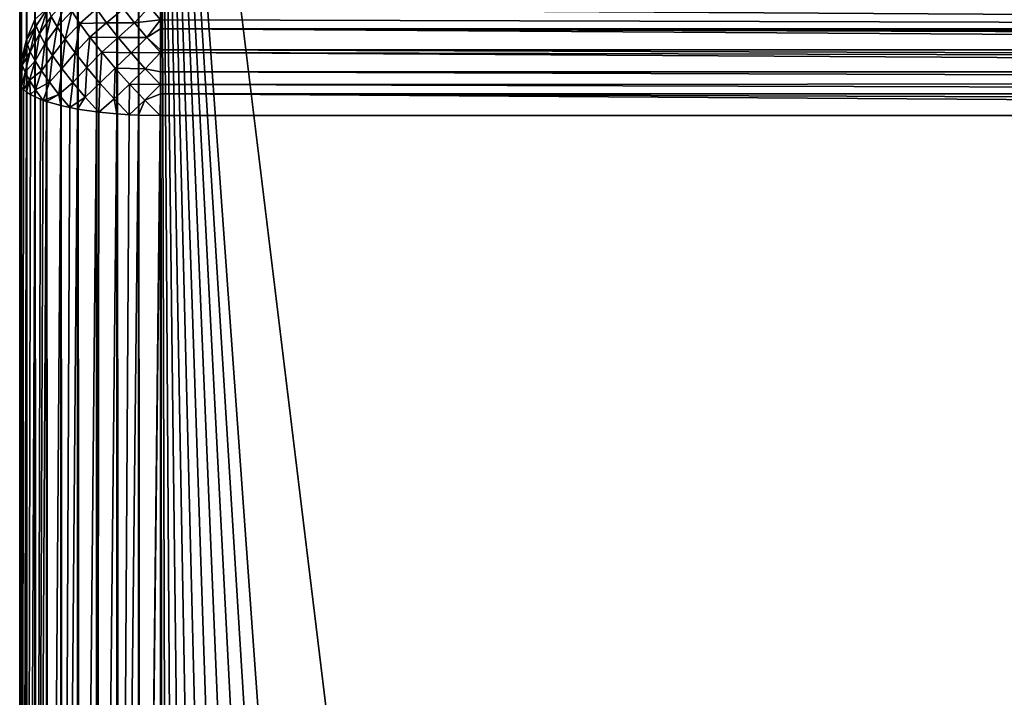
# Model space of a CAD drawing. Extents: x -551 to 551, y -279 to 201.
# Tile 34 of 108: x -551 to -537, y 181 to 190. Entities that reach past the tile are written whole.
import ezdxf

# ---------------------------------------------------------------- set-up
doc = ezdxf.new("R2010")
doc.units = 0
doc.header["$LTSCALE"] = 65.185185
for name, color, linetype in [('107', 7, 'CONTINUOUS'), ('108', 7, 'CONTINUOUS'), ('110', 7, 'CONTINUOUS'), ('128', 7, 'CONTINUOUS'), ('129', 7, 'CONTINUOUS'), ('132', 7, 'CONTINUOUS'), ('142', 7, 'CONTINUOUS'), ('149', 7, 'CONTINUOUS')]:
    doc.layers.add(name, color=color, linetype=linetype)

msp = doc.modelspace()

# ---------------------------------------------------------------- linework, layer by layer
at = {"layer": '107', "color": 7, "linetype": 'CONTINUOUS'}
for points in [[(-549, 160.922, 5.5), (-549, 189.06, -1.516), (-503, 189.06, -1.516), (-549, 160.922, 5.5)], [(-503, 160.922, 5.5), (-549, 160.922, 5.5), (-503, 189.06, -1.516), (-503, 160.922, 5.5)]]:
    msp.add_3dface(points, dxfattribs=at)
at = {"layer": '108', "color": 7, "linetype": 'CONTINUOUS'}
for points in [[(-519.839, -272.737, 160.001), (-515, -273.073, 160.085), (-549, 199.947, 42.148), (-519.839, -272.737, 160.001)], [(-549, 199.947, 42.148), (-515, -273.073, 160.085), (-503, -177.013, 136.134), (-549, 199.947, 42.148)], [(-524.579, -271.736, 159.751), (-519.839, -272.737, 160.001), (-549, 199.947, 42.148), (-524.579, -271.736, 159.751)], [(-529.124, -270.091, 159.341), (-524.579, -271.736, 159.751), (-549, 199.947, 42.148), (-529.124, -270.091, 159.341)], [(-533.382, -267.836, 158.779), (-529.124, -270.091, 159.341), (-549, 199.947, 42.148), (-533.382, -267.836, 158.779)], [(-537.265, -265.015, 158.076), (-533.382, -267.836, 158.779), (-549, 199.947, 42.148), (-537.265, -265.015, 158.076)], [(-540.695, -261.686, 157.246), (-537.265, -265.015, 158.076), (-549, 199.947, 42.148), (-540.695, -261.686, 157.246)], [(-543.603, -257.918, 156.306), (-540.695, -261.686, 157.246), (-549, 199.947, 42.148), (-543.603, -257.918, 156.306)], [(-545.928, -253.787, 155.276), (-543.603, -257.918, 156.306), (-549, 199.947, 42.148), (-545.928, -253.787, 155.276)], [(-547.623, -249.377, 154.177), (-545.928, -253.787, 155.276), (-549, 199.947, 42.148), (-547.623, -249.377, 154.177)], [(-548.654, -244.777, 153.03), (-547.623, -249.377, 154.177), (-549, 199.947, 42.148), (-548.654, -244.777, 153.03)], [(-549, -240.083, 151.859), (-548.654, -244.777, 153.03), (-549, 199.947, 42.148), (-549, -240.083, 151.859)], [(-503, 199.947, 42.148), (-549, 199.947, 42.148), (-503, -177.013, 136.134), (-503, 199.947, 42.148)]]:
    msp.add_3dface(points, dxfattribs=at)
at = {"layer": '110', "color": 7, "linetype": 'CONTINUOUS'}
for points in [[(-551, -240.566, 149.919), (-551, 199.463, 40.207), (-551, -244.437, 134.394), (-551, -240.566, 149.919)], [(-551, -244.437, 134.394), (-551, 199.463, 40.207), (-551, 167.453, 31.698), (-551, -244.437, 134.394)], [(-551, 167.453, 31.698), (-551, 199.463, 40.207), (-551, 161.405, 7.441), (-551, 167.453, 31.698)], [(-551, 161.405, 7.441), (-551, 199.463, 40.207), (-551, 189.544, 0.425), (-551, 161.405, 7.441)]]:
    msp.add_3dface(points, dxfattribs=at)
at = {"layer": '128', "color": 7, "linetype": 'CONTINUOUS'}
for points in [[(-551, 161.405, 7.441), (-551, 189.544, 0.425), (-550.994, 189.506, 0.273), (-551, 161.405, 7.441)], [(-550.975, 189.468, 0.121), (-551, 161.405, 7.441), (-550.994, 189.506, 0.273), (-550.975, 189.468, 0.121)], [(-550.975, 161.33, 7.137), (-551, 161.405, 7.441), (-550.975, 189.468, 0.121), (-550.975, 161.33, 7.137)], [(-550.945, 189.431, -0.028), (-550.975, 161.33, 7.137), (-550.975, 189.468, 0.121), (-550.945, 189.431, -0.028)], [(-550.902, 189.394, -0.175), (-550.975, 161.33, 7.137), (-550.945, 189.431, -0.028), (-550.902, 189.394, -0.175)], [(-550.902, 161.256, 6.841), (-550.975, 161.33, 7.137), (-550.902, 189.394, -0.175), (-550.902, 161.256, 6.841)], [(-550.848, 189.359, -0.318), (-550.902, 161.256, 6.841), (-550.902, 189.394, -0.175), (-550.848, 189.359, -0.318)], [(-550.782, 189.324, -0.456), (-550.902, 161.256, 6.841), (-550.848, 189.359, -0.318), (-550.782, 189.324, -0.456)], [(-550.782, 161.186, 6.56), (-550.902, 161.256, 6.841), (-550.782, 189.324, -0.456), (-550.782, 161.186, 6.56)], [(-550.705, 189.291, -0.589), (-550.782, 161.186, 6.56), (-550.782, 189.324, -0.456), (-550.705, 189.291, -0.589)], [(-550.666, 189.276, -0.648), (-550.782, 161.186, 6.56), (-550.705, 189.291, -0.589), (-550.666, 189.276, -0.648)], [(-550.618, 189.26, -0.716), (-550.782, 161.186, 6.56), (-550.666, 189.276, -0.648), (-550.618, 189.26, -0.716)], [(-550.618, 161.121, 6.3), (-550.782, 161.186, 6.56), (-550.618, 189.26, -0.716), (-550.618, 161.121, 6.3)], [(-550.414, 189.202, -0.947), (-550.618, 161.121, 6.3), (-550.618, 189.26, -0.716), (-550.414, 189.202, -0.947)], [(-550.414, 161.063, 6.069), (-550.618, 161.121, 6.3), (-550.414, 189.202, -0.947), (-550.414, 161.063, 6.069)], [(-550.289, 189.174, -1.058), (-550.414, 161.063, 6.069), (-550.414, 189.202, -0.947), (-550.289, 189.174, -1.058)], [(-550.176, 189.153, -1.145), (-550.414, 161.063, 6.069), (-550.289, 189.174, -1.058), (-550.176, 189.153, -1.145)], [(-550.176, 161.014, 5.871), (-550.414, 161.063, 6.069), (-550.176, 189.153, -1.145), (-550.176, 161.014, 5.871)], [(-549.908, 189.113, -1.304), (-550.176, 161.014, 5.871), (-550.176, 189.153, -1.145), (-549.908, 189.113, -1.304)], [(-549.908, 160.974, 5.712), (-550.176, 161.014, 5.871), (-549.908, 189.113, -1.304), (-549.908, 160.974, 5.712)], [(-549.877, 189.109, -1.319), (-549.908, 160.974, 5.712), (-549.908, 189.113, -1.304), (-549.877, 189.109, -1.319)], [(-549.618, 189.084, -1.421), (-549.908, 160.974, 5.712), (-549.877, 189.109, -1.319), (-549.618, 189.084, -1.421)], [(-549.618, 160.945, 5.595), (-549.908, 160.974, 5.712), (-549.618, 189.084, -1.421), (-549.618, 160.945, 5.595)], [(-549.445, 189.072, -1.467), (-549.618, 160.945, 5.595), (-549.618, 189.084, -1.421), (-549.445, 189.072, -1.467)], [(-549.313, 189.066, -1.492), (-549.618, 160.945, 5.595), (-549.445, 189.072, -1.467), (-549.313, 189.066, -1.492)], [(-549.313, 160.927, 5.524), (-549.618, 160.945, 5.595), (-549.313, 189.066, -1.492), (-549.313, 160.927, 5.524)], [(-549.002, 189.06, -1.516), (-549.313, 160.927, 5.524), (-549.313, 189.066, -1.492), (-549.002, 189.06, -1.516)], [(-549, 189.06, -1.516), (-549, 160.922, 5.5), (-549.313, 160.927, 5.524), (-549, 189.06, -1.516)], [(-549, 189.06, -1.516), (-549.313, 160.927, 5.524), (-549.002, 189.06, -1.516), (-549, 189.06, -1.516)]]:
    msp.add_3dface(points, dxfattribs=at)
at = {"layer": '129', "color": 7, "linetype": 'CONTINUOUS'}
for points in [[(-549, 190.421, -1.372), (-549, 190.574, -1.289), (-503, 190.293, -1.429), (-549, 190.421, -1.372)], [(-503, 190.293, -1.429), (-549, 190.574, -1.289), (-503, 190.574, -1.289), (-503, 190.293, -1.429)], [(-549, 190.293, -1.429), (-549, 190.421, -1.372), (-503, 190.293, -1.429), (-549, 190.293, -1.429)], [(-549, 189.994, -1.524), (-549, 190.293, -1.429), (-503, 189.994, -1.524), (-549, 189.994, -1.524)], [(-503, 189.994, -1.524), (-549, 190.293, -1.429), (-503, 190.145, -1.482), (-503, 189.994, -1.524)], [(-503, 190.145, -1.482), (-549, 190.293, -1.429), (-503, 190.219, -1.458), (-503, 190.145, -1.482)], [(-503, 190.219, -1.458), (-549, 190.293, -1.429), (-503, 190.293, -1.429), (-503, 190.219, -1.458)], [(-549, 189.957, -1.532), (-549, 189.994, -1.524), (-503, 189.84, -1.553), (-549, 189.957, -1.532)], [(-503, 189.84, -1.553), (-549, 189.994, -1.524), (-503, 189.994, -1.524), (-503, 189.84, -1.553)], [(-549, 189.683, -1.57), (-549, 189.957, -1.532), (-503, 189.683, -1.57), (-549, 189.683, -1.57)], [(-503, 189.683, -1.57), (-549, 189.957, -1.532), (-503, 189.84, -1.553), (-503, 189.683, -1.57)], [(-549, 189.501, -1.575), (-549, 189.683, -1.57), (-503, 189.527, -1.575), (-549, 189.501, -1.575)], [(-503, 189.527, -1.575), (-549, 189.683, -1.57), (-503, 189.683, -1.57), (-503, 189.527, -1.575)], [(-503, 189.37, -1.567), (-549, 189.501, -1.575), (-503, 189.527, -1.575), (-503, 189.37, -1.567)], [(-549, 189.37, -1.567), (-549, 189.501, -1.575), (-503, 189.37, -1.567), (-549, 189.37, -1.567)], [(-503, 189.06, -1.516), (-549, 189.06, -1.516), (-549, 189.37, -1.567), (-503, 189.06, -1.516)], [(-503, 189.06, -1.516), (-549, 189.37, -1.567), (-503, 189.214, -1.548), (-503, 189.06, -1.516)], [(-503, 189.214, -1.548), (-549, 189.37, -1.567), (-503, 189.37, -1.567), (-503, 189.214, -1.548)]]:
    msp.add_3dface(points, dxfattribs=at)
at = {"layer": '132', "color": 7, "linetype": 'CONTINUOUS'}
for points in [[(-549.909, 199.894, 41.936), (-549.618, -240.106, 151.764), (-549.618, 199.923, 42.053), (-549.909, 199.894, 41.936)], [(-549.618, 199.923, 42.053), (-549.313, -240.088, 151.835), (-549.313, 199.941, 42.124), (-549.618, 199.923, 42.053)], [(-549.618, -240.106, 151.764), (-549.313, -240.088, 151.835), (-549.618, 199.923, 42.053), (-549.618, -240.106, 151.764)], [(-549, -240.083, 151.859), (-549, 199.947, 42.148), (-549.313, 199.941, 42.124), (-549, -240.083, 151.859)], [(-549.313, -240.088, 151.835), (-549, -240.083, 151.859), (-549.313, 199.941, 42.124), (-549.313, -240.088, 151.835)], [(-550.619, 199.747, 41.347), (-550.415, -240.224, 151.29), (-550.415, 199.805, 41.578), (-550.619, 199.747, 41.347)], [(-550.415, 199.805, 41.578), (-550.176, -240.175, 151.488), (-550.176, 199.854, 41.777), (-550.415, 199.805, 41.578)], [(-550.415, -240.224, 151.29), (-550.176, -240.175, 151.488), (-550.415, 199.805, 41.578), (-550.415, -240.224, 151.29)], [(-550.176, 199.854, 41.777), (-549.909, -240.135, 151.647), (-549.909, 199.894, 41.936), (-550.176, 199.854, 41.777)], [(-550.176, -240.175, 151.488), (-549.909, -240.135, 151.647), (-550.176, 199.854, 41.777), (-550.176, -240.175, 151.488)], [(-549.909, -240.135, 151.647), (-549.618, -240.106, 151.764), (-549.909, 199.894, 41.936), (-549.909, -240.135, 151.647)], [(-550.903, 199.612, 40.805), (-550.783, -240.347, 150.798), (-550.783, 199.682, 41.086), (-550.903, 199.612, 40.805)], [(-550.783, 199.682, 41.086), (-550.619, -240.282, 151.058), (-550.619, 199.747, 41.347), (-550.783, 199.682, 41.086)], [(-550.783, -240.347, 150.798), (-550.619, -240.282, 151.058), (-550.783, 199.682, 41.086), (-550.783, -240.347, 150.798)], [(-550.619, -240.282, 151.058), (-550.415, -240.224, 151.29), (-550.619, 199.747, 41.347), (-550.619, -240.282, 151.058)], [(-551, 199.463, 40.207), (-550.976, -240.491, 150.22), (-550.976, 199.538, 40.508), (-551, 199.463, 40.207)], [(-550.976, 199.538, 40.508), (-550.903, -240.417, 150.516), (-550.903, 199.612, 40.805), (-550.976, 199.538, 40.508)], [(-550.976, -240.491, 150.22), (-550.903, -240.417, 150.516), (-550.976, 199.538, 40.508), (-550.976, -240.491, 150.22)], [(-550.903, -240.417, 150.516), (-550.783, -240.347, 150.798), (-550.903, 199.612, 40.805), (-550.903, -240.417, 150.516)], [(-551, 199.463, 40.207), (-551, -240.566, 149.919), (-550.976, -240.491, 150.22), (-551, 199.463, 40.207)]]:
    msp.add_3dface(points, dxfattribs=at)
at = {"layer": '142', "color": 7, "linetype": 'CONTINUOUS'}
for points in [[(-550.783, 190.423, 0.206), (-550.903, 190.142, 0.276), (-550.848, 200.205, 40.022), (-550.783, 190.423, 0.206)], [(-550.848, 200.205, 40.022), (-550.903, 190.142, 0.276), (-550.902, 200.062, 40.058), (-550.848, 200.205, 40.022)], [(-550.902, 200.062, 40.058), (-550.903, 190.142, 0.276), (-550.945, 199.916, 40.094), (-550.902, 200.062, 40.058)], [(-550.903, 190.142, 0.276), (-550.976, 189.845, 0.35), (-550.945, 199.916, 40.094), (-550.903, 190.142, 0.276)], [(-550.945, 199.916, 40.094), (-550.976, 189.845, 0.35), (-550.975, 199.766, 40.131), (-550.945, 199.916, 40.094)], [(-550.975, 199.766, 40.131), (-550.976, 189.845, 0.35), (-550.994, 199.615, 40.169), (-550.975, 199.766, 40.131)], [(-551, 189.544, 0.425), (-551, 199.463, 40.207), (-550.994, 199.615, 40.169), (-551, 189.544, 0.425)], [(-550.976, 189.845, 0.35), (-551, 189.544, 0.425), (-550.994, 199.615, 40.169), (-550.976, 189.845, 0.35)]]:
    msp.add_3dface(points, dxfattribs=at)
at = {"layer": '149', "color": 7, "linetype": 'CONTINUOUS'}
for points in [[(-550.467, 190.32, -0.69), (-550.551, 190.47, -0.433), (-550.346, 190.699, -0.5), (-550.467, 190.32, -0.69)], [(-550.261, 190.546, -0.76), (-550.467, 190.32, -0.69), (-550.346, 190.699, -0.5), (-550.261, 190.546, -0.76)], [(-550.767, 190.337, -0.075), (-550.783, 190.423, 0.206), (-550.602, 190.592, -0.154), (-550.767, 190.337, -0.075)], [(-550.719, 190.221, -0.341), (-550.767, 190.337, -0.075), (-550.602, 190.592, -0.154), (-550.719, 190.221, -0.341)], [(-550.551, 190.47, -0.433), (-550.719, 190.221, -0.341), (-550.602, 190.592, -0.154), (-550.551, 190.47, -0.433)], [(-550.354, 190.146, -0.919), (-550.467, 190.32, -0.69), (-550.261, 190.546, -0.76), (-550.354, 190.146, -0.919)], [(-550.145, 190.369, -0.992), (-550.354, 190.146, -0.919), (-550.261, 190.546, -0.76), (-550.145, 190.369, -0.992)], [(-550.145, 190.369, -0.992), (-550.261, 190.546, -0.76), (-549.91, 190.575, -1.027), (-550.145, 190.369, -0.992)], [(-549.768, 190.38, -1.221), (-550.145, 190.369, -0.992), (-549.91, 190.575, -1.027), (-549.768, 190.38, -1.221)], [(-549.768, 190.38, -1.221), (-549.91, 190.575, -1.027), (-549.525, 190.578, -1.204), (-549.768, 190.38, -1.221)], [(-549.368, 190.379, -1.355), (-549.768, 190.38, -1.221), (-549.525, 190.578, -1.204), (-549.368, 190.379, -1.355)], [(-549.368, 190.379, -1.355), (-549.525, 190.578, -1.204), (-549.156, 190.607, -1.262), (-549.368, 190.379, -1.355)], [(-549, 190.421, -1.372), (-549.368, 190.379, -1.355), (-549.156, 190.607, -1.262), (-549, 190.421, -1.372)], [(-549, 190.574, -1.289), (-549, 190.421, -1.372), (-549.156, 190.607, -1.262), (-549, 190.574, -1.289)], [(-550.903, 190.142, 0.276), (-550.783, 190.423, 0.206), (-550.767, 190.337, -0.075), (-550.903, 190.142, 0.276)], [(-550.641, 190.079, -0.586), (-550.719, 190.221, -0.341), (-550.551, 190.47, -0.433), (-550.641, 190.079, -0.586)], [(-550.467, 190.32, -0.69), (-550.641, 190.079, -0.586), (-550.551, 190.47, -0.433), (-550.467, 190.32, -0.69)], [(-549, 190.421, -1.372), (-549.192, 190.171, -1.465), (-549.368, 190.379, -1.355), (-549, 190.421, -1.372)], [(-549, 190.421, -1.372), (-549, 190.293, -1.429), (-549.192, 190.171, -1.465), (-549, 190.421, -1.372)], [(-550.889, 190.065, 0.026), (-550.903, 190.142, 0.276), (-550.767, 190.337, -0.075), (-550.889, 190.065, 0.026)], [(-550.849, 189.964, -0.213), (-550.889, 190.065, 0.026), (-550.767, 190.337, -0.075), (-550.849, 189.964, -0.213)], [(-550.719, 190.221, -0.341), (-550.849, 189.964, -0.213), (-550.767, 190.337, -0.075), (-550.719, 190.221, -0.341)], [(-550.533, 189.914, -0.805), (-550.641, 190.079, -0.586), (-550.467, 190.32, -0.69), (-550.533, 189.914, -0.805)], [(-550.354, 190.146, -0.919), (-550.533, 189.914, -0.805), (-550.467, 190.32, -0.69), (-550.354, 190.146, -0.919)], [(-550.212, 189.951, -1.113), (-550.354, 190.146, -0.919), (-550.145, 190.369, -0.992), (-550.212, 189.951, -1.113)], [(-550.001, 190.172, -1.189), (-550.212, 189.951, -1.113), (-550.145, 190.369, -0.992), (-550.001, 190.172, -1.189)], [(-550.001, 190.172, -1.189), (-550.145, 190.369, -0.992), (-549.768, 190.38, -1.221), (-550.001, 190.172, -1.189)], [(-549.602, 190.17, -1.376), (-550.001, 190.172, -1.189), (-549.768, 190.38, -1.221), (-549.602, 190.17, -1.376)], [(-549.602, 190.17, -1.376), (-549.768, 190.38, -1.221), (-549.368, 190.379, -1.355), (-549.602, 190.17, -1.376)], [(-549.192, 190.171, -1.465), (-549.602, 190.17, -1.376), (-549.368, 190.379, -1.355), (-549.192, 190.171, -1.465)], [(-549, 190.293, -1.429), (-549, 189.994, -1.524), (-549.192, 190.171, -1.465), (-549, 190.293, -1.429)], [(-550.976, 189.845, 0.35), (-550.903, 190.142, 0.276), (-550.889, 190.065, 0.026), (-550.976, 189.845, 0.35)], [(-550.782, 189.84, -0.434), (-550.849, 189.964, -0.213), (-550.719, 190.221, -0.341), (-550.782, 189.84, -0.434)], [(-550.641, 190.079, -0.586), (-550.782, 189.84, -0.434), (-550.719, 190.221, -0.341), (-550.641, 190.079, -0.586)], [(-550.4, 189.73, -0.991), (-550.533, 189.914, -0.805), (-550.354, 190.146, -0.919), (-550.4, 189.73, -0.991)], [(-550.212, 189.951, -1.113), (-550.4, 189.73, -0.991), (-550.354, 190.146, -0.919), (-550.212, 189.951, -1.113)], [(-550.046, 189.741, -1.268), (-550.212, 189.951, -1.113), (-550.001, 190.172, -1.189), (-550.046, 189.741, -1.268)], [(-549.833, 189.959, -1.346), (-550.046, 189.741, -1.268), (-550.001, 190.172, -1.189), (-549.833, 189.959, -1.346)], [(-549.833, 189.959, -1.346), (-550.001, 190.172, -1.189), (-549.602, 190.17, -1.376), (-549.833, 189.959, -1.346)], [(-549.416, 189.95, -1.489), (-549.833, 189.959, -1.346), (-549.602, 190.17, -1.376), (-549.416, 189.95, -1.489)], [(-549.416, 189.95, -1.489), (-549.602, 190.17, -1.376), (-549.192, 190.171, -1.465), (-549.416, 189.95, -1.489)], [(-549, 189.957, -1.532), (-549.416, 189.95, -1.489), (-549.192, 190.171, -1.465), (-549, 189.957, -1.532)], [(-549, 189.994, -1.524), (-549, 189.957, -1.532), (-549.192, 190.171, -1.465), (-549, 189.994, -1.524)], [(-550.963, 189.774, 0.118), (-550.976, 189.845, 0.35), (-550.889, 190.065, 0.026), (-550.963, 189.774, 0.118)], [(-550.849, 189.964, -0.213), (-550.963, 189.774, 0.118), (-550.889, 190.065, 0.026), (-550.849, 189.964, -0.213)], [(-550.69, 189.696, -0.633), (-550.782, 189.84, -0.434), (-550.641, 190.079, -0.586), (-550.69, 189.696, -0.633)], [(-550.533, 189.914, -0.805), (-550.69, 189.696, -0.633), (-550.641, 190.079, -0.586), (-550.533, 189.914, -0.805)], [(-551, 189.544, 0.425), (-550.976, 189.845, 0.35), (-550.963, 189.774, 0.118), (-551, 189.544, 0.425)], [(-550.924, 189.679, -0.103), (-550.963, 189.774, 0.118), (-550.849, 189.964, -0.213), (-550.924, 189.679, -0.103)], [(-550.782, 189.84, -0.434), (-550.924, 189.679, -0.103), (-550.849, 189.964, -0.213), (-550.782, 189.84, -0.434)], [(-550.861, 189.563, -0.307), (-550.924, 189.679, -0.103), (-550.782, 189.84, -0.434), (-550.861, 189.563, -0.307)], [(-550.69, 189.696, -0.633), (-550.861, 189.563, -0.307), (-550.782, 189.84, -0.434), (-550.69, 189.696, -0.633)], [(-550.576, 189.535, -0.806), (-550.69, 189.696, -0.633), (-550.533, 189.914, -0.805), (-550.576, 189.535, -0.806)], [(-550.4, 189.73, -0.991), (-550.576, 189.535, -0.806), (-550.533, 189.914, -0.805), (-550.4, 189.73, -0.991)], [(-550.244, 189.532, -1.141), (-550.4, 189.73, -0.991), (-550.212, 189.951, -1.113), (-550.244, 189.532, -1.141)], [(-550.046, 189.741, -1.268), (-550.244, 189.532, -1.141), (-550.212, 189.951, -1.113), (-550.046, 189.741, -1.268)], [(-549.86, 189.522, -1.381), (-550.046, 189.741, -1.268), (-549.833, 189.959, -1.346), (-549.86, 189.522, -1.381)], [(-549.643, 189.736, -1.459), (-549.86, 189.522, -1.381), (-549.833, 189.959, -1.346), (-549.643, 189.736, -1.459)], [(-549.643, 189.736, -1.459), (-549.833, 189.959, -1.346), (-549.416, 189.95, -1.489), (-549.643, 189.736, -1.459)], [(-549.214, 189.725, -1.555), (-549.643, 189.736, -1.459), (-549.416, 189.95, -1.489), (-549.214, 189.725, -1.555)], [(-549, 189.957, -1.532), (-549.214, 189.725, -1.555), (-549.416, 189.95, -1.489), (-549, 189.957, -1.532)], [(-549, 189.957, -1.532), (-549, 189.683, -1.57), (-549.214, 189.725, -1.555), (-549, 189.957, -1.532)], [(-550.994, 189.506, 0.273), (-551, 189.544, 0.425), (-550.963, 189.774, 0.118), (-550.994, 189.506, 0.273)], [(-550.975, 189.468, 0.121), (-550.994, 189.506, 0.273), (-550.963, 189.774, 0.118), (-550.975, 189.468, 0.121)], [(-550.924, 189.679, -0.103), (-550.975, 189.468, 0.121), (-550.963, 189.774, 0.118), (-550.924, 189.679, -0.103)], [(-550.774, 189.428, -0.49), (-550.861, 189.563, -0.307), (-550.69, 189.696, -0.633), (-550.774, 189.428, -0.49)], [(-550.576, 189.535, -0.806), (-550.774, 189.428, -0.49), (-550.69, 189.696, -0.633), (-550.576, 189.535, -0.806)], [(-550.442, 189.361, -0.949), (-550.576, 189.535, -0.806), (-550.4, 189.73, -0.991), (-550.442, 189.361, -0.949)], [(-550.244, 189.532, -1.141), (-550.442, 189.361, -0.949), (-550.4, 189.73, -0.991), (-550.244, 189.532, -1.141)], [(-550.068, 189.323, -1.252), (-550.244, 189.532, -1.141), (-550.046, 189.741, -1.268), (-550.068, 189.323, -1.252)], [(-549.86, 189.522, -1.381), (-550.068, 189.323, -1.252), (-550.046, 189.741, -1.268), (-549.86, 189.522, -1.381)], [(-549.658, 189.297, -1.447), (-549.86, 189.522, -1.381), (-549.643, 189.736, -1.459), (-549.658, 189.297, -1.447)], [(-549.439, 189.508, -1.526), (-549.658, 189.297, -1.447), (-549.643, 189.736, -1.459), (-549.439, 189.508, -1.526)], [(-549.439, 189.508, -1.526), (-549.643, 189.736, -1.459), (-549.214, 189.725, -1.555), (-549.439, 189.508, -1.526)], [(-549, 189.501, -1.575), (-549.439, 189.508, -1.526), (-549.214, 189.725, -1.555), (-549, 189.501, -1.575)], [(-549, 189.683, -1.57), (-549, 189.501, -1.575), (-549.214, 189.725, -1.555), (-549, 189.683, -1.57)], [(-550.945, 189.431, -0.028), (-550.975, 189.468, 0.121), (-550.924, 189.679, -0.103), (-550.945, 189.431, -0.028)], [(-550.861, 189.563, -0.307), (-550.945, 189.431, -0.028), (-550.924, 189.679, -0.103), (-550.861, 189.563, -0.307)], [(-550.902, 189.394, -0.175), (-550.945, 189.431, -0.028), (-550.861, 189.563, -0.307), (-550.902, 189.394, -0.175)], [(-550.848, 189.359, -0.318), (-550.902, 189.394, -0.175), (-550.861, 189.563, -0.307), (-550.848, 189.359, -0.318)], [(-550.774, 189.428, -0.49), (-550.848, 189.359, -0.318), (-550.861, 189.563, -0.307), (-550.774, 189.428, -0.49)], [(-550.782, 189.324, -0.456), (-550.848, 189.359, -0.318), (-550.774, 189.428, -0.49), (-550.782, 189.324, -0.456)], [(-550.666, 189.276, -0.648), (-550.782, 189.324, -0.456), (-550.774, 189.428, -0.49), (-550.666, 189.276, -0.648)], [(-550.666, 189.276, -0.648), (-550.774, 189.428, -0.49), (-550.576, 189.535, -0.806), (-550.666, 189.276, -0.648)], [(-550.442, 189.361, -0.949), (-550.666, 189.276, -0.648), (-550.576, 189.535, -0.806), (-550.442, 189.361, -0.949)], [(-550.289, 189.174, -1.058), (-550.442, 189.361, -0.949), (-550.244, 189.532, -1.141), (-550.289, 189.174, -1.058)], [(-550.068, 189.323, -1.252), (-550.289, 189.174, -1.058), (-550.244, 189.532, -1.141), (-550.068, 189.323, -1.252)], [(-549.877, 189.109, -1.319), (-550.068, 189.323, -1.252), (-549.86, 189.522, -1.381), (-549.877, 189.109, -1.319)], [(-549.658, 189.297, -1.447), (-549.877, 189.109, -1.319), (-549.86, 189.522, -1.381), (-549.658, 189.297, -1.447)], [(-549.445, 189.072, -1.467), (-549.658, 189.297, -1.447), (-549.439, 189.508, -1.526), (-549.445, 189.072, -1.467)], [(-549.223, 189.281, -1.545), (-549.445, 189.072, -1.467), (-549.439, 189.508, -1.526), (-549.223, 189.281, -1.545)], [(-549, 189.501, -1.575), (-549.223, 189.281, -1.545), (-549.439, 189.508, -1.526), (-549, 189.501, -1.575)], [(-549, 189.501, -1.575), (-549, 189.37, -1.567), (-549.223, 189.281, -1.545), (-549, 189.501, -1.575)], [(-550.666, 189.276, -0.648), (-550.705, 189.291, -0.589), (-550.782, 189.324, -0.456), (-550.666, 189.276, -0.648)], [(-550.618, 189.26, -0.716), (-550.666, 189.276, -0.648), (-550.442, 189.361, -0.949), (-550.618, 189.26, -0.716)], [(-550.414, 189.202, -0.947), (-550.618, 189.26, -0.716), (-550.442, 189.361, -0.949), (-550.414, 189.202, -0.947)], [(-550.289, 189.174, -1.058), (-550.414, 189.202, -0.947), (-550.442, 189.361, -0.949), (-550.289, 189.174, -1.058)], [(-550.176, 189.153, -1.145), (-550.289, 189.174, -1.058), (-550.068, 189.323, -1.252), (-550.176, 189.153, -1.145)], [(-549.877, 189.109, -1.319), (-550.176, 189.153, -1.145), (-550.068, 189.323, -1.252), (-549.877, 189.109, -1.319)], [(-549.618, 189.084, -1.421), (-549.877, 189.109, -1.319), (-549.658, 189.297, -1.447), (-549.618, 189.084, -1.421)], [(-549.445, 189.072, -1.467), (-549.618, 189.084, -1.421), (-549.658, 189.297, -1.447), (-549.445, 189.072, -1.467)], [(-549.313, 189.066, -1.492), (-549.445, 189.072, -1.467), (-549.223, 189.281, -1.545), (-549.313, 189.066, -1.492)], [(-549.002, 189.06, -1.516), (-549.313, 189.066, -1.492), (-549.223, 189.281, -1.545), (-549.002, 189.06, -1.516)], [(-549, 189.37, -1.567), (-549.002, 189.06, -1.516), (-549.223, 189.281, -1.545), (-549, 189.37, -1.567)], [(-549, 189.06, -1.516), (-549.002, 189.06, -1.516), (-549, 189.37, -1.567), (-549, 189.06, -1.516)], [(-549.877, 189.109, -1.319), (-549.908, 189.113, -1.304), (-550.176, 189.153, -1.145), (-549.877, 189.109, -1.319)]]:
    msp.add_3dface(points, dxfattribs=at)

doc.saveas('drawing.dxf')
